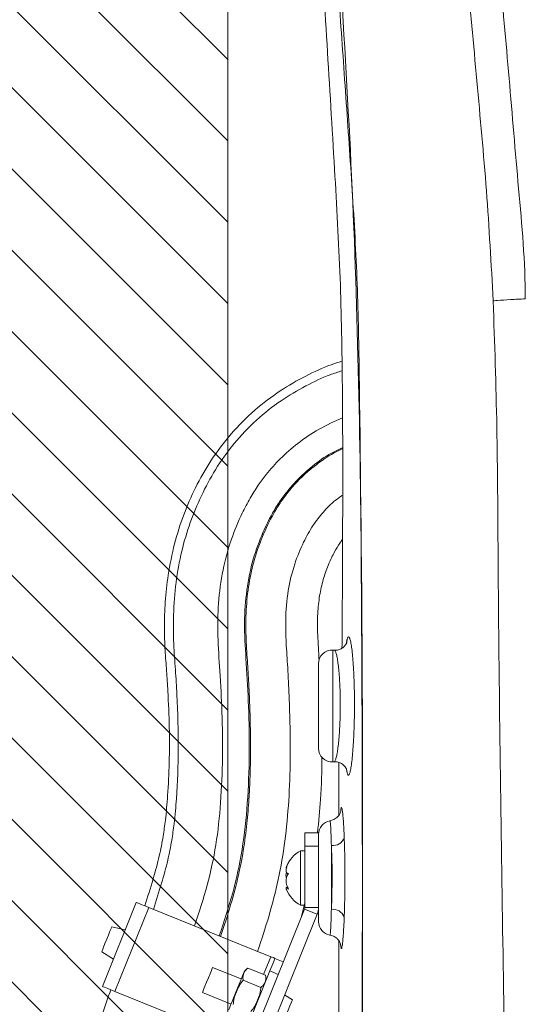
# Model space of a CAD drawing. Header units: millimetres. Extents: x 0 to 8410, y 0 to 5940.
# Tile 116 of 179: x 5134 to 5246, y 3322 to 3539. Entities that reach past the tile are written whole.
import ezdxf

# ---------------------------------------------------------------- set-up
doc = ezdxf.new("R2010")
doc.units = ezdxf.units.MM
doc.header["$LTSCALE"] = 10

msp = doc.modelspace()

# ---------------------------------------------------------------- hatches: boundary and pattern name
at = {"linetype": 'Continuous'}
h = msp.add_hatch(dxfattribs=at)
h.set_pattern_fill('ANSI31', color=8, scale=4, angle=90, style=0)
h.paths.add_polyline_path([(5057.2, 4077.87), (5057.2, 3177.87), (5180.2, 3177.87), (5180.2, 4077.87)], flags=0)

# ---------------------------------------------------------------- linework, layer by layer
at = {"color": 7, "linetype": 'Continuous', "lineweight": 0}
for p, q in [((5180.2, 4077.87), (5180.2, 3177.87)), ((5245.85, 3477.8), (5245.85, 3477.8)), ((5203.7, 3400.19), (5203.36, 3400.21)), ((5203.7, 3400.19), (5203.7, 3400.19)), ((5200.2, 3387.87), (5200.2, 3397.21)), ((5200.2, 3378.53), (5200.2, 3387.87)), ((5203.36, 3375.54), (5203.66, 3375.55)), ((5204.7, 3375.38), (5204.7, 3363.73)), ((5205.1, 3364.61), (5205.12, 3364.81)), ((5197.2, 3359.87), (5200.2, 3359.87)), ((5197.2, 3356.87), (5197.2, 3359.87)), ((5200.2, 3356.87), (5200.2, 3359.87)), ((5197.2, 3343.35), (5197.2, 3356.87)), ((5200.2, 3343.35), (5200.2, 3356.87)), ((5197.2, 3355.87), (5196.2, 3355.87)), ((5196.2, 3355.87), (5196.2, 3343.87)), ((5193.46, 3347.74), (5193.13, 3347.74)), ((5152.5, 3325.94), (5159.99, 3344.48)), ((5189.66, 3332.49), (5162.77, 3343.36)), ((5186.07, 3315.61), (5197.13, 3342.98)), ((5196.2, 3343.87), (5197.2, 3343.87)), ((5196.35, 3341.04), (5197.2, 3344.37)), ((5200.2, 3340.22), (5200.2, 3343.35)), ((5188.85, 3314.48), (5199.91, 3341.85)), ((5157.55, 3338.45), (5154.57, 3339.09)), ((5204.7, 3336), (5204.7, 3317.46)), ((5152.35, 3333.58), (5154.93, 3331.96)), ((5190.59, 3332.12), (5192.44, 3331.37)), ((5183.14, 3327.57), (5176.84, 3330.12)), ((5184.64, 3329.96), (5188.54, 3328.38)), ((5184.22, 3316.36), (5189.46, 3329.34)), ((5183.56, 3327.28), (5187.46, 3325.71)), ((5182.17, 3313.95), (5155.28, 3324.81)), ((5174.59, 3324.56), (5180.9, 3322.01)), ((5194.44, 3322.98), (5192.72, 3324.05))]:
    msp.add_line(p, q, dxfattribs=at)
at = {"color": 8, "linetype": 'Continuous', "lineweight": 0}
for p, q in [((5203.36, 3400.21), (5203.36, 3375.54)), ((5206.51, 3373.07), (5206.38, 3373.85)), ((5197.2, 3356.87), (5200.2, 3356.87)), ((5203.05, 3357.05), (5203.05, 3342.94)), ((5155.28, 3324.81), (5162.77, 3343.36)), ((5197.13, 3342.98), (5199.91, 3341.85)), ((5197.2, 3343.35), (5200.2, 3343.35)), ((5188.08, 3328.57), (5189.66, 3332.49)), ((5191.32, 3328.59), (5189.46, 3329.34))]:
    msp.add_line(p, q, dxfattribs=at)
at = {"color": 8, "linetype": 'Continuous', "lineweight": 0, "flags": 128}
for points in [[(5206.43, 3401.84), (5206.46, 3401.96), (5206.51, 3402.54)], [(5206.51, 3373.07), (5206.46, 3373.66), (5206.41, 3373.85)]]:
    msp.add_lwpolyline(points, dxfattribs=at)
at = {"color": 7, "linetype": 'Continuous', "lineweight": 0, "flags": 128}
for points in [[(5205.11, 3364.6), (5205.11, 3364.6), (5205.07, 3364.46), (5204.97, 3364.18), (5204.73, 3363.75), (5204.27, 3363.22), (5203.59, 3362.76), (5202.74, 3362.49), (5202.74, 3362.49), (5202.74, 3362.49)], [(5162.77, 3343.36), (5162.23, 3343.57), (5161.71, 3343.79), (5161.23, 3343.98), (5160.8, 3344.15), (5160.46, 3344.29), (5160.2, 3344.39), (5160.04, 3344.46), (5159.99, 3344.48)], [(5153.46, 3336.33), (5153.84, 3337.27), (5154.18, 3338.1), (5154.43, 3338.72), (5154.56, 3339.04), (5154.57, 3339.09)], [(5152.35, 3333.58), (5152.37, 3333.62), (5152.5, 3333.95), (5152.75, 3334.56), (5153.08, 3335.39), (5153.46, 3336.33)], [(5189.46, 3329.34), (5189.68, 3329.88), (5189.89, 3330.4), (5190.09, 3330.88), (5190.26, 3331.3), (5190.4, 3331.65), (5190.5, 3331.91), (5190.57, 3332.06), (5190.59, 3332.12)], [(5190.59, 3332.12), (5190.57, 3332.12), (5190.52, 3332.15), (5190.43, 3332.18), (5190.32, 3332.23), (5190.17, 3332.28), (5190.01, 3332.35), (5189.84, 3332.42), (5189.66, 3332.49)], [(5174.59, 3324.56), (5174.66, 3324.73), (5174.85, 3325.21), (5175.15, 3325.95), (5175.52, 3326.86), (5175.91, 3327.82), (5176.28, 3328.73), (5176.58, 3329.47), (5176.77, 3329.95), (5176.84, 3330.12)], [(5183.64, 3328.81), (5183.62, 3328.77), (5183.49, 3328.45), (5183.25, 3327.83), (5182.9, 3326.96), (5182.48, 3325.92), (5182.02, 3324.79)], [(5155.28, 3324.81), (5154.74, 3325.03), (5154.21, 3325.24), (5153.73, 3325.44), (5153.31, 3325.61), (5152.97, 3325.75), (5152.71, 3325.85), (5152.55, 3325.91), (5152.5, 3325.94)], [(5182.02, 3324.79), (5181.56, 3323.66), (5181.14, 3322.62), (5180.79, 3321.76), (5180.54, 3321.14), (5180.41, 3320.82), (5180.4, 3320.78)], [(5194.44, 3322.98), (5194.38, 3322.81), (5194.18, 3322.33), (5193.89, 3321.6), (5193.52, 3320.7), (5193.14, 3319.74), (5192.77, 3318.85), (5192.48, 3318.11), (5192.29, 3317.63), (5192.22, 3317.47), (5192.22, 3317.47)]]:
    msp.add_lwpolyline(points, dxfattribs=at)
at = {"color": 7, "linetype": 'Continuous', "lineweight": 0}
for centre, radius, start, end in [((5203.2, 3397.21), 3, 87, 180), ((5203.2, 3378.53), 3, 180, 273), ((5203.2, 3359.52), 3, 99.0733, 180), ((5199.6, 3349.75), 7, 119.0497, 157.7095), ((5199.6, 3349.99), 7, 202.3669, 240.9503), ((5196.2, 3343.35), 1, 338, 360), ((5196.2, 3343.35), 4, 338, 360), ((5203.2, 3340.22), 3, 180, 260.83), ((5185.82, 3327.93), 2.35, 120.1063, 158), ((5186.28, 3327.74), 2.35, 338, 15.817)]:
    msp.add_arc(centre, radius, start, end, dxfattribs=at)
at = {"color": 8, "linetype": 'Continuous', "lineweight": 0}
for centre, radius, start, end in [((5203.35, 3359.77), 2.74, 263.7369, 338.0768), ((5203.36, 3340.21), 2.75, 23.2424, 96.6047)]:
    msp.add_arc(centre, radius, start, end, dxfattribs=at)
for points, knots in [([(5190.97, 3997.9), (5191.02, 3959.92), (5191.12, 3883.95), (5190.54, 3800.36), (5191.41, 3747.14), (5192.7, 3724.32), (5194.35, 3701.51), (5196.2, 3678.72), (5200.02, 3625.5), (5204.22, 3564.73), (5208.12, 3496.34), (5209.34, 3450.78), (5209.88, 3405.19), (5209.94, 3359.6), (5209.89, 3295.61), (5209.94, 3246.8), (5209.97, 3213.2)], [0, 0, 0, 0, 0.145116, 0.290231, 0.319327, 0.348429, 0.377548, 0.406673, 0.435788, 0.58138, 0.639408, 0.697444, 0.755499, 0.813563, 0.871614, 1, 1, 1, 1]), ([(5223.23, 3769.28), (5223.4, 3763.21), (5223.75, 3751.06), (5225.14, 3732.88), (5226.79, 3714.73), (5229.93, 3678.4), (5234.21, 3623.75), (5238.63, 3567.05), (5242.3, 3526.51), (5244.32, 3502.18), (5245.85, 3485.95), (5245.85, 3477.8), (5245.85, 3477.8)], [0, 0, 0, 0, 0.062307, 0.124641, 0.187009, 0.249361, 0.498824, 0.749402, 0.832945, 0.916487, 1, 1, 1, 1, 1]), ([(5238.76, 3477.36), (5238.32, 3485.47), (5237.42, 3501.69), (5235.13, 3525.96), (5231.54, 3566.43), (5227.03, 3623.13), (5222.73, 3677.82), (5219.56, 3714.27), (5217.9, 3732.49), (5216.5, 3750.73), (5216.15, 3762.92), (5215.98, 3769.02)], [0, 0, 0, 0, 0.08329, 0.166608, 0.249928, 0.499861, 0.749897, 0.812435, 0.874988, 0.937508, 1, 1, 1, 1]), ([(5209.38, 3213.15), (5209.84, 3295.12), (5210.34, 3383.99), (5208.93, 3479.76), (5207.78, 3500.44), (5206.34, 3521.09), (5205.37, 3534.86), (5204.89, 3541.75)], [0, 0, 0, 0, 0.748073, 0.811029, 0.874006, 0.937009, 1, 1, 1, 1]), ([(5242.69, 3213.83), (5242.62, 3219.12), (5242.15, 3251.05), (5241.32, 3310.94), (5240.24, 3374.85), (5239.82, 3421.45), (5239.7, 3449.41), (5239.08, 3468.04), (5238.76, 3477.36)], [0, 0, 0, 0, 0.060256, 0.363496, 0.681741, 0.787835, 0.893928, 1, 1, 1, 1]), ([(5206.37, 3401.62), (5206.4, 3401.89), (5206.44, 3402.27), (5206.49, 3402.48), (5206.51, 3402.54)], [0, 0, 0, 0, 0.690215, 1, 1, 1, 1]), ([(5206.51, 3402.54), (5206.57, 3402.75), (5206.7, 3403.17), (5206.9, 3403.22), (5207.1, 3402.88), (5207.31, 3402.09), (5207.51, 3400.9), (5207.69, 3399.37), (5207.8, 3398.09), (5207.85, 3397.45)], [0, 0, 0, 0, 0.146716, 0.289507, 0.432299, 0.574851, 0.717403, 0.859591, 1, 1, 1, 1]), ([(5203.66, 3375.59), (5203.67, 3375.58), (5203.76, 3375.53), (5203.91, 3375.81), (5204.12, 3376.42), (5204.32, 3377.38), (5204.51, 3378.64), (5204.68, 3380.15), (5204.82, 3381.89), (5204.92, 3383.78), (5204.99, 3385.8), (5205.01, 3387.19), (5205.01, 3388.57), (5205, 3389.96), (5204.94, 3391.96), (5204.84, 3393.86), (5204.71, 3395.58), (5204.55, 3397.1), (5204.37, 3398.34), (5204.16, 3399.31), (5203.96, 3399.92), (5203.8, 3400.2), (5203.71, 3400.16), (5203.69, 3400.15)], [0, 0, 0, 0, 0.015044, 0.069752, 0.123012, 0.177809, 0.231054, 0.285845, 0.338937, 0.393579, 0.44611, 0.500158, 0.50085, 0.553547, 0.607777, 0.660495, 0.714736, 0.767654, 0.822092, 0.875252, 0.929942, 0.983242, 1, 1, 1, 1]), ([(5207.65, 3376.44), (5207.59, 3375.9), (5207.47, 3374.81), (5207.27, 3373.64), (5207.06, 3372.85), (5206.86, 3372.51), (5206.67, 3372.56), (5206.56, 3372.91), (5206.51, 3373.07)], [0, 0, 0, 0, 0.171115, 0.341943, 0.512769, 0.683185, 0.8536, 1, 1, 1, 1]), ([(5205.12, 3364.81), (5205.13, 3364.91), (5205.16, 3365.28), (5205.24, 3365.49), (5205.35, 3365.41), (5205.46, 3364.87), (5205.58, 3363.91), (5205.69, 3362.54), (5205.8, 3360.83), (5205.86, 3359.45), (5205.88, 3358.75)], [0, 0, 0, 0, 0.049319, 0.185126, 0.320783, 0.456441, 0.59223, 0.72802, 0.864007, 1, 1, 1, 1]), ([(5203.05, 3357.05), (5203.03, 3357.62), (5203, 3358.74), (5202.95, 3360.12), (5202.89, 3361.23), (5202.83, 3362), (5202.78, 3362.44), (5202.75, 3362.45), (5202.74, 3362.45)], [0, 0, 0, 0, 0.173485, 0.346967, 0.520476, 0.693986, 0.867592, 1, 1, 1, 1]), ([(5205.88, 3358.75), (5205.91, 3358.03), (5205.96, 3356.55), (5206.01, 3354.09), (5206.04, 3351.29), (5206.04, 3348.41), (5206.01, 3345.61), (5205.95, 3343.28), (5205.91, 3341.91), (5205.88, 3341.3)], [0, 0, 0, 0, 0.138546, 0.280511, 0.422475, 0.599676, 0.74188, 0.884086, 1, 1, 1, 1]), ([(5203.05, 3342.94), (5203.07, 3343.44), (5203.12, 3344.54), (5203.17, 3346.43), (5203.2, 3348.7), (5203.21, 3351.02), (5203.18, 3353.28), (5203.12, 3355.28), (5203.07, 3356.47), (5203.05, 3357.05)], [0, 0, 0, 0, 0.115998, 0.258192, 0.400385, 0.577496, 0.719437, 0.861376, 1, 1, 1, 1]), ([(5202.73, 3337.29), (5202.74, 3337.29), (5202.77, 3337.29), (5202.82, 3337.7), (5202.88, 3338.45), (5202.94, 3339.58), (5203, 3341.06), (5203.03, 3342.31), (5203.05, 3342.94)], [0, 0, 0, 0, 0.118077, 0.287911, 0.457421, 0.626932, 0.813467, 1, 1, 1, 1]), ([(5205.88, 3341.3), (5205.85, 3340.52), (5205.79, 3338.97), (5205.67, 3337.14), (5205.55, 3335.76), (5205.44, 3334.82), (5205.33, 3334.31), (5205.22, 3334.26), (5205.14, 3334.52), (5205.1, 3334.96), (5205.09, 3335.11)], [0, 0, 0, 0, 0.142774, 0.285545, 0.415076, 0.544605, 0.674198, 0.80379, 0.93342, 1, 1, 1, 1])]:
    msp.add_open_spline(points, degree=3, knots=knots, dxfattribs=at)
at = {"color": 7, "linetype": 'Continuous', "lineweight": 0}
for points, knots in [([(5198.73, 3589.32), (5199.28, 3580.1), (5200.95, 3552.47), (5203.16, 3516.84), (5205.14, 3482.4), (5205.66, 3450.21), (5205.53, 3426.03), (5205.45, 3409.87)], [0, 0, 0, 0, 0.154108, 0.462323, 0.596234, 0.730122, 1, 1, 1, 1]), ([(5238.76, 3477.36), (5238.84, 3477.36), (5239.15, 3477.39), (5240.27, 3477.48), (5242.5, 3477.64), (5244.73, 3477.75), (5245.85, 3477.8)], [0, 0, 0, 0, 0.044343, 0.170393, 0.585197, 1, 1, 1, 1]), ([(5205.35, 3464), (5204.57, 3463.76), (5201.82, 3462.9), (5197.24, 3460.76), (5191.53, 3457.5), (5185.95, 3453.24), (5180.79, 3448.07), (5176.44, 3442.26), (5173.01, 3436.23), (5170.33, 3430.08), (5168.29, 3423.61), (5167, 3417.14), (5166.33, 3410.94), (5166.13, 3405.39), (5166.31, 3400.31), (5166.68, 3395.64), (5167.04, 3389.96), (5167.32, 3383.21), (5167.31, 3375.5), (5167.03, 3369.6), (5166.7, 3365.36), (5166.39, 3362.36), (5165.9, 3358.81), (5165.05, 3354.47), (5163.67, 3349.35), (5162.48, 3345.7), (5161.84, 3343.73)], [0, 0, 0, 0, 0.017901, 0.062613, 0.109601, 0.160901, 0.214632, 0.268241, 0.318081, 0.365439, 0.413953, 0.465489, 0.508614, 0.549621, 0.586104, 0.619209, 0.651444, 0.710019, 0.766244, 0.818993, 0.838677, 0.858691, 0.884615, 0.916587, 0.954935, 1, 1, 1, 1]), ([(5205.4, 3461.92), (5204.52, 3461.64), (5201.76, 3460.74), (5197.23, 3458.57), (5191.73, 3455.31), (5186.37, 3451.08), (5181.48, 3445.96), (5177.43, 3440.29), (5174.29, 3434.38), (5171.78, 3428.36), (5169.88, 3421.96), (5168.66, 3415.13), (5168.12, 3408.26), (5168.18, 3401.81), (5168.64, 3395.93), (5169.1, 3388.21), (5169.38, 3378.7), (5169.08, 3370.14), (5168.64, 3364.63), (5168.31, 3361.56), (5167.8, 3357.93), (5166.92, 3353.55), (5165.54, 3348.47), (5164.38, 3344.88), (5163.76, 3342.95)], [0, 0, 0, 0, 0.020392, 0.06409, 0.11086, 0.161653, 0.214533, 0.266876, 0.315254, 0.362427, 0.410816, 0.462751, 0.515554, 0.563059, 0.605214, 0.646022, 0.734167, 0.81546, 0.835368, 0.856464, 0.883678, 0.916521, 0.955193, 1, 1, 1, 1]), ([(5172.85, 3339.28), (5173.83, 3342.27), (5175.74, 3348.15), (5177.72, 3357.27), (5178.71, 3366.71), (5179.09, 3376.5), (5178.95, 3386.2), (5178.51, 3395.17), (5177.88, 3403.18), (5178.01, 3410.64), (5178.94, 3417.82), (5180.78, 3424.5), (5182.96, 3429.74), (5185.01, 3433.69), (5186.79, 3436.53), (5188.97, 3439.48), (5191.82, 3442.66), (5195.7, 3446.05), (5200.28, 3449.15), (5203.73, 3450.73), (5205.47, 3451.52)], [0, 0, 0, 0, 0.0761307, 0.1494868, 0.2255562, 0.3056612, 0.3864328, 0.4604998, 0.5230027, 0.5807566, 0.6409355, 0.697759, 0.7480016, 0.7780238, 0.8053269, 0.8291097, 0.8667564, 0.9083247, 0.9537467, 1, 1, 1, 1]), ([(5178.31, 3337.08), (5179.35, 3340.24), (5181.41, 3346.51), (5183.54, 3356.32), (5184.63, 3366.54), (5185.01, 3377.1), (5184.84, 3387.41), (5184.31, 3396.81), (5183.74, 3405.09), (5184.12, 3412.55), (5185.37, 3419.33), (5187.45, 3425.3), (5189.63, 3429.83), (5191.64, 3433.07), (5193.4, 3435.45), (5195.69, 3438.07), (5198.86, 3440.95), (5202.29, 3443.42), (5204.66, 3444.53), (5205.46, 3444.91)], [0, 0, 0, 0, 0.085598, 0.169631, 0.257675, 0.349797, 0.441044, 0.522807, 0.592117, 0.654151, 0.714443, 0.768963, 0.816075, 0.843371, 0.867152, 0.892079, 0.932637, 0.977177, 1, 1, 1, 1]), ([(5205.46, 3444.67), (5205.25, 3444.58), (5203.39, 3443.78), (5200.3, 3441.7), (5196.84, 3438.85), (5194.35, 3436.2), (5192.51, 3433.87), (5190.46, 3430.78), (5188.27, 3426.5), (5186.24, 3421.2), (5184.87, 3415.51), (5184.2, 3409.82), (5184.11, 3404.1), (5184.45, 3398.64), (5184.76, 3393.81), (5184.97, 3389.53), (5185.11, 3385.73), (5185.19, 3382.06), (5185.21, 3378.53), (5185.18, 3375.14), (5185.08, 3371.62), (5184.88, 3367.48), (5184.49, 3362.44), (5183.77, 3356.61), (5182.59, 3350.35), (5180.83, 3343.75), (5179.36, 3339.28), (5178.6, 3336.96)], [0, 0, 0, 0, 0.005863, 0.052399, 0.095015, 0.121346, 0.146045, 0.171415, 0.216749, 0.269803, 0.317251, 0.367319, 0.41726, 0.464409, 0.50834, 0.542176, 0.574863, 0.606365, 0.636667, 0.665776, 0.693845, 0.727414, 0.772797, 0.823989, 0.878814, 0.937044, 1, 1, 1, 1]), ([(5186.76, 3333.66), (5187.63, 3336.29), (5189.37, 3341.53), (5191.46, 3349.64), (5192.9, 3358.12), (5193.72, 3367), (5194, 3375.44), (5193.96, 3383.16), (5193.74, 3389.92), (5193.44, 3396.12), (5193.04, 3401.68), (5192.88, 3407.35), (5193.32, 3413.19), (5194.75, 3418.98), (5196.7, 3423.79), (5198.82, 3427.64), (5201.21, 3430.73), (5203.38, 3432.96), (5204.95, 3434.03), (5205.46, 3434.37)], [0, 0, 0, 0, 0.078824, 0.157079, 0.238405, 0.323546, 0.410783, 0.478617, 0.543519, 0.603175, 0.655412, 0.702124, 0.764622, 0.821463, 0.871357, 0.912176, 0.946011, 0.982479, 1, 1, 1, 1]), ([(5200.34, 3397.99), (5200.32, 3398.24), (5200.21, 3400.3), (5199.95, 3403.91), (5199.98, 3408.6), (5200.45, 3412.63), (5201.3, 3416.14), (5202.41, 3419.2), (5203.62, 3421.74), (5204.62, 3423.5), (5205.27, 3424.35), (5205.45, 3424.6)], [0, 0, 0, 0, 0.026747, 0.224067, 0.391736, 0.533109, 0.662411, 0.780991, 0.884588, 0.96666, 1, 1, 1, 1]), ([(5205.45, 3409.87), (5205.44, 3408.35), (5205.44, 3405.28), (5205.41, 3402.16), (5205.38, 3400.67), (5205.38, 3400.63)], [0, 0, 0, 0, 0.487693, 0.986178, 1, 1, 1, 1]), ([(5206.44, 3401.87), (5206.44, 3401.88), (5206.45, 3401.9), (5206.41, 3401.77), (5206.23, 3401.43), (5205.84, 3400.94), (5205.22, 3400.49), (5204.45, 3400.19), (5203.92, 3400.21), (5203.69, 3400.21)], [0, 0, 0, 0, 0.061716, 0.22184, 0.369714, 0.520242, 0.685281, 0.862194, 1, 1, 1, 1]), ([(5207.85, 3397.45), (5207.85, 3397.44), (5207.9, 3396.82), (5207.98, 3395.31), (5208.09, 3392.98), (5208.14, 3390.46), (5208.16, 3387.88), (5208.13, 3385.31), (5208.07, 3382.8), (5207.96, 3380.44), (5207.82, 3378.26), (5207.71, 3377.05), (5207.65, 3376.44)], [0, 0, 0, 0, 0.001383, 0.111951, 0.222519, 0.333918, 0.445317, 0.555628, 0.665939, 0.777271, 0.888603, 1, 1, 1, 1]), ([(5199.99, 3359.87), (5200.25, 3362.33), (5200.84, 3367.89), (5200.92, 3373.48), (5200.96, 3376.61)], [0, 0, 0, 0, 0.441455, 1, 1, 1, 1]), ([(5203.65, 3375.53), (5203.88, 3375.53), (5204.41, 3375.55), (5205.15, 3375.27), (5205.75, 3374.84), (5206.14, 3374.4), (5206.34, 3374.05), (5206.41, 3373.85), (5206.42, 3373.85), (5206.42, 3373.84)], [0, 0, 0, 0, 0.1360843, 0.3105945, 0.4620445, 0.5995701, 0.7310862, 0.8706077, 1, 1, 1, 1]), ([(5193.61, 3353.27), (5193.46, 3353.03), (5193.21, 3352.62), (5193.04, 3352.2), (5193.02, 3352.01), (5193.1, 3352.02), (5193.13, 3352.02)], [0, 0, 0, 0, 0.350556, 0.607407, 0.86487, 1, 1, 1, 1]), ([(5193.61, 3350.83), (5193.46, 3350.86), (5193.21, 3350.9), (5193.04, 3351.27), (5193.03, 3351.76), (5193.17, 3352.35), (5193.39, 3352.87), (5193.56, 3353.17), (5193.61, 3353.27)], [0, 0, 0, 0, 0.235569, 0.408155, 0.581148, 0.745082, 0.917189, 1, 1, 1, 1]), ([(5193.14, 3351.14), (5193.11, 3351.03), (5193.02, 3350.69), (5193.02, 3350.23), (5193.09, 3349.95), (5193.11, 3349.87)], [0, 0, 0, 0, 0.260293, 0.786351, 1, 1, 1, 1]), ([(5193.61, 3347.44), (5193.46, 3347.7), (5193.21, 3348.15), (5193.04, 3348.94), (5193.03, 3349.63), (5193.17, 3350.23), (5193.39, 3350.61), (5193.56, 3350.78), (5193.61, 3350.83)], [0, 0, 0, 0, 0.235566, 0.408153, 0.581143, 0.745071, 0.917188, 1, 1, 1, 1]), ([(5193.14, 3347.33), (5193.11, 3347.4), (5193.02, 3347.59), (5193.04, 3347.74), (5193.17, 3347.75), (5193.39, 3347.62), (5193.56, 3347.48), (5193.61, 3347.44)], [0, 0, 0, 0, 0.127529, 0.382546, 0.624197, 0.877905, 1, 1, 1, 1]), ([(5202.73, 3337.24), (5202.78, 3337.23), (5203.12, 3337.22), (5203.68, 3336.96), (5204.29, 3336.54), (5204.7, 3336.05), (5204.94, 3335.63), (5205.05, 3335.32), (5205.1, 3335.15), (5205.11, 3335.09), (5205.11, 3335.11), (5205.11, 3335.11)], [0, 0, 0, 0, 0.031964, 0.210817, 0.363999, 0.499421, 0.619433, 0.725807, 0.838797, 0.995682, 1, 1, 1, 1]), ([(5183.56, 3327.28), (5183.54, 3327.6), (5183.49, 3328.47), (5183.9, 3329.38), (5184.49, 3329.84), (5184.64, 3329.96)], [0, 0, 0, 0, 0.3032394, 0.8244115, 1, 1, 1, 1]), ([(5188.54, 3328.38), (5188.56, 3328.07), (5188.61, 3327.2), (5188.21, 3326.29), (5187.61, 3325.82), (5187.46, 3325.71)], [0, 0, 0, 0, 0.303239, 0.824416, 1, 1, 1, 1]), ([(5183.56, 3327.28), (5183.27, 3326.9), (5182.67, 3326.12), (5181.99, 3324.49), (5181.47, 3323.09), (5181.41, 3322.12), (5181.4, 3321.93)], [0, 0, 0, 0, 0.244947, 0.500118, 0.90493, 1, 1, 1, 1]), ([(5185.3, 3320.35), (5185.59, 3320.74), (5186.18, 3321.52), (5186.87, 3323.15), (5187.39, 3324.55), (5187.45, 3325.52), (5187.46, 3325.71)], [0, 0, 0, 0, 0.244941, 0.500123, 0.904939, 1, 1, 1, 1]), ([(5154.35, 3325.19), (5153.73, 3323.4), (5152.47, 3319.77), (5150.59, 3314.2), (5148.74, 3308.37), (5147.08, 3302.54), (5145.73, 3297.04), (5144.74, 3292.29), (5144.02, 3288.33), (5143.46, 3284.8), (5142.95, 3281.18), (5142.47, 3277.07), (5141.93, 3271.35), (5141.5, 3264.2), (5141.31, 3255.91), (5141.39, 3247.87), (5141.65, 3240.91), (5141.99, 3235.25), (5142.32, 3230.88), (5142.69, 3226.6), (5143.15, 3222.09), (5143.74, 3216.94), (5144.45, 3211.48), (5145.27, 3205.84), (5146.13, 3200.43), (5146.98, 3195.44), (5147.81, 3190.89), (5149.07, 3184.29), (5150.9, 3175.41), (5153.14, 3165.57), (5155.18, 3157.12), (5156.91, 3150.27), (5158.64, 3143.67), (5160.44, 3137.02), (5162.43, 3129.89), (5164.41, 3123), (5166.33, 3116.49), (5168.12, 3110.59), (5170.06, 3104.4), (5172.04, 3098.28), (5173.93, 3092.63), (5175.57, 3087.89), (5176.93, 3084.07), (5178.03, 3081.1), (5178.89, 3078.81), (5179.66, 3076.83), (5180.53, 3074.65), (5181.67, 3071.85), (5183.14, 3068.38), (5184.88, 3064.51), (5186.8, 3060.49), (5188.84, 3056.52), (5191.94, 3050.86), (5196.28, 3043.69), (5201.77, 3035.6), (5207.13, 3028.27), (5212.1, 3021.68), (5216.08, 3016.37), (5219.25, 3012.12), (5221.73, 3008.77), (5224.28, 3005.3), (5227.05, 3001.51), (5230.18, 2997.19), (5233.71, 2992.24), (5237.69, 2986.58), (5241.82, 2980.55), (5246.04, 2974.11), (5250.29, 2967.27), (5254.89, 2959.54), (5258.06, 2954.08), (5259.7, 2951.26)], [0, 0, 0, 0, 0.012715, 0.025915, 0.039672, 0.053859, 0.066728, 0.077808, 0.086513, 0.093792, 0.101846, 0.111111, 0.121629, 0.140508, 0.159277, 0.1774, 0.19463, 0.206198, 0.215586, 0.224076, 0.235107, 0.246118, 0.258955, 0.272178, 0.284465, 0.295803, 0.306186, 0.315631, 0.341008, 0.367206, 0.383553, 0.399597, 0.414895, 0.429633, 0.446165, 0.465079, 0.478287, 0.49235, 0.507216, 0.522688, 0.53663, 0.548403, 0.557588, 0.564979, 0.570638, 0.574821, 0.57999, 0.587277, 0.596357, 0.607026, 0.61804, 0.629125, 0.640299, 0.667087, 0.694696, 0.720798, 0.745963, 0.770207, 0.78407, 0.797619, 0.81119, 0.826575, 0.844044, 0.863602, 0.885269, 0.909099, 0.92943, 0.951319, 0.974871, 1, 1, 1, 1])]:
    msp.add_open_spline(points, degree=3, knots=knots, dxfattribs=at)

doc.saveas('drawing.dxf')
